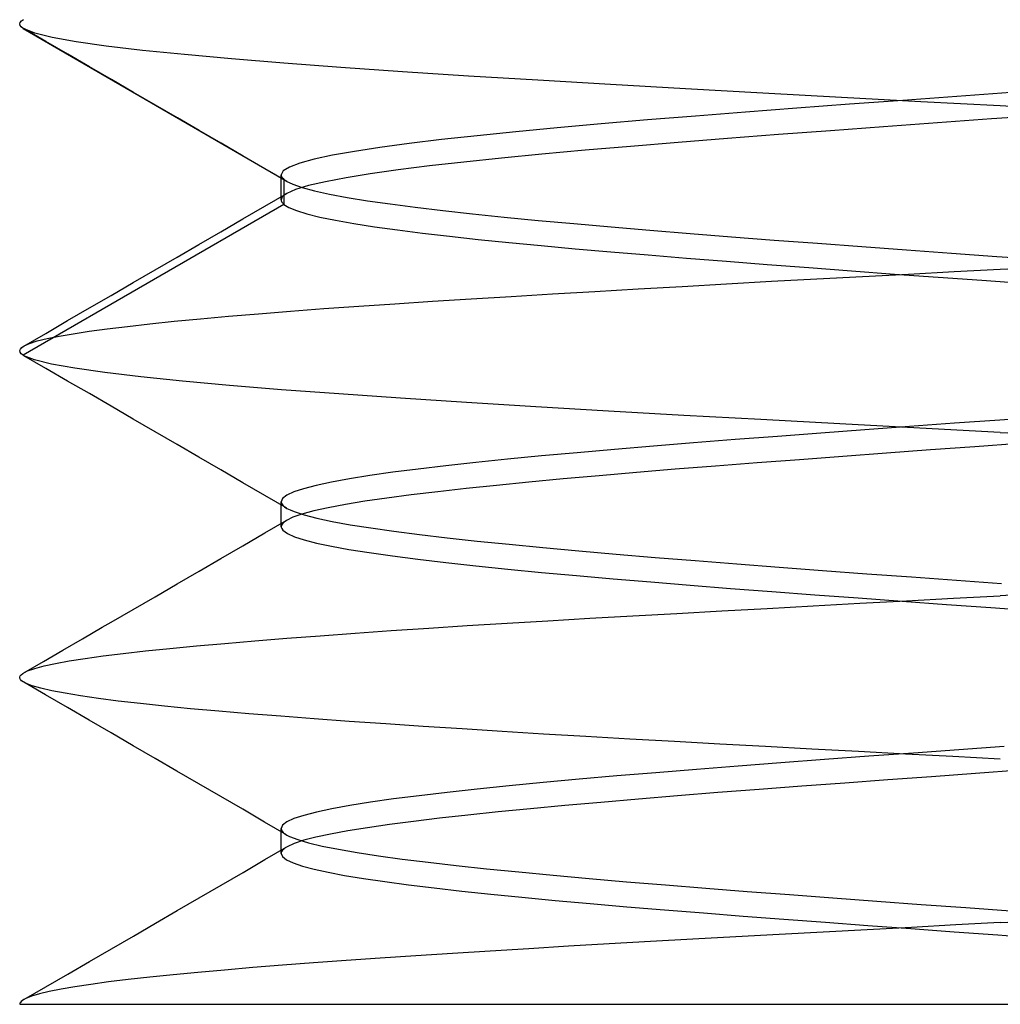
# Model space of a CAD drawing. Header units: millimetres. Extents: x -1 to 50, y 0 to 191.
# Tile 133 of 146: x 33.5 to 35, y 184.8 to 186.31. Entities that reach past the tile are written whole.
import ezdxf

# ---------------------------------------------------------------- set-up
doc = ezdxf.new("R2010")
doc.units = ezdxf.units.MM
doc.layers.add('MAIN-2', color=7, linetype='Continuous')

msp = doc.modelspace()

# ---------------------------------------------------------------- linework, layer by layer
at = {"layer": 'MAIN-2'}
for p, q in [((33.5001, 186.3003), (33.5009, 186.3026)), ((33.5006, 186.298), (33.5001, 186.3003)), ((33.5009, 186.3026), (33.5029, 186.3049)), ((33.5029, 186.3049), (33.5061, 186.3071)), ((33.5024, 186.2958), (33.5006, 186.298)), ((33.5055, 186.2935), (33.5024, 186.2958)), ((33.5055, 186.2935), (33.9041, 186.0624)), ((33.5057, 186.2934), (33.5055, 186.2935)), ((33.5059, 186.2932), (33.5057, 186.2934)), ((33.5061, 186.2931), (33.5059, 186.2932)), ((33.5063, 186.293), (33.5061, 186.2931)), ((33.5065, 186.2929), (33.5063, 186.293)), ((33.5067, 186.2927), (33.5065, 186.2929)), ((33.5402, 186.2733), (33.5067, 186.2928)), ((33.5233, 186.286), (33.5067, 186.2927)), ((33.5499, 186.2794), (33.5233, 186.286)), ((33.5736, 186.2539), (33.5402, 186.2733)), ((33.5863, 186.2728), (33.5499, 186.2794)), ((33.6324, 186.2663), (33.5863, 186.2728)), ((33.6071, 186.2345), (33.5736, 186.2539)), ((33.6879, 186.2598), (33.6324, 186.2663)), ((33.7521, 186.2534), (33.6879, 186.2598)), ((33.8242, 186.2469), (33.7521, 186.2534)), ((33.904, 186.2403), (33.8242, 186.2469)), ((33.9913, 186.2336), (33.904, 186.2403)), ((33.6406, 186.2151), (33.6071, 186.2345)), ((34.0857, 186.227), (33.9913, 186.2336)), ((34.1865, 186.2205), (34.0857, 186.227)), ((33.6741, 186.1956), (33.6406, 186.2151)), ((34.2928, 186.2141), (34.1865, 186.2205)), ((34.4036, 186.2077), (34.2928, 186.2141)), ((33.7077, 186.1761), (33.6741, 186.1956)), ((34.5184, 186.2012), (34.4036, 186.2077)), ((34.6366, 186.1946), (34.5184, 186.2012)), ((34.7569, 186.1879), (34.6366, 186.1946)), ((35.0162, 186.1953), (34.9333, 186.1893)), ((34.8783, 186.1813), (34.7569, 186.1879)), ((34.8508, 186.1833), (34.7691, 186.1773)), ((34.9333, 186.1893), (34.8508, 186.1833)), ((35, 186.1748), (34.8783, 186.1813)), ((33.7413, 186.1566), (33.7077, 186.1761)), ((34.6103, 186.1653), (34.5339, 186.1593)), ((34.6888, 186.1713), (34.6103, 186.1653)), ((34.7691, 186.1773), (34.6888, 186.1713)), ((35.0701, 186.1712), (35, 186.1748)), ((33.7748, 186.1371), (33.7413, 186.1566)), ((34.4602, 186.1533), (34.3895, 186.1473)), ((34.5339, 186.1593), (34.4602, 186.1533)), ((34.9038, 186.1489), (34.8215, 186.1429)), ((34.9866, 186.1549), (34.9038, 186.1489)), ((35.0696, 186.1609), (34.9866, 186.1549)), ((33.8083, 186.1176), (33.7748, 186.1371)), ((34.2588, 186.1353), (34.1996, 186.1293)), ((34.3222, 186.1413), (34.2588, 186.1353)), ((34.3895, 186.1473), (34.3222, 186.1413)), ((34.7403, 186.1369), (34.6605, 186.1309)), ((34.8215, 186.1429), (34.7403, 186.1369)), ((34.1452, 186.1233), (34.0956, 186.1173)), ((34.1996, 186.1293), (34.1452, 186.1233)), ((34.5072, 186.1189), (34.4345, 186.1129)), ((34.5827, 186.1249), (34.5072, 186.1189)), ((34.6605, 186.1309), (34.5827, 186.1249)), ((33.8419, 186.0981), (33.8083, 186.1176)), ((34.012, 186.1053), (33.9784, 186.0993)), ((34.0511, 186.1113), (34.012, 186.1053)), ((34.0956, 186.1173), (34.0511, 186.1113)), ((34.3649, 186.1069), (34.299, 186.1009)), ((34.4345, 186.1129), (34.3649, 186.1069)), ((33.8755, 186.0786), (33.8419, 186.0981)), ((33.9505, 186.0933), (33.9286, 186.0873)), ((33.9784, 186.0993), (33.9505, 186.0933)), ((34.1795, 186.0889), (34.1268, 186.0829)), ((34.237, 186.0949), (34.1795, 186.0889)), ((34.299, 186.1009), (34.237, 186.0949)), ((33.909, 186.059), (33.8755, 186.0786)), ((33.9033, 186.0753), (33.9002, 186.0693)), ((33.9128, 186.0813), (33.9033, 186.0753)), ((33.9286, 186.0873), (33.9128, 186.0813)), ((34.079, 186.0769), (34.0364, 186.0709)), ((34.1268, 186.0829), (34.079, 186.0769)), ((33.9002, 186.0693), (33.9003, 186.0681)), ((33.9002, 186.0661), (33.9002, 186.0693)), ((33.9002, 186.0629), (33.9002, 186.0661)), ((33.9002, 186.0597), (33.9002, 186.0629)), ((33.9002, 186.0565), (33.9002, 186.0597)), ((33.9003, 186.0681), (33.9006, 186.067)), ((33.9006, 186.067), (33.9011, 186.0659)), ((33.9011, 186.0659), (33.9019, 186.0647)), ((33.9019, 186.0647), (33.9029, 186.0636)), ((33.9029, 186.0636), (33.9041, 186.0624)), ((33.9041, 186.0624), (33.9041, 186.0242)), ((33.9041, 186.0624), (33.9047, 186.062)), ((33.9047, 186.062), (33.9052, 186.0616)), ((33.9052, 186.0616), (33.9058, 186.0611)), ((33.9058, 186.0611), (33.9064, 186.0607)), ((33.9064, 186.0607), (33.907, 186.0603)), ((33.907, 186.0603), (33.9077, 186.0599)), ((33.9077, 186.0599), (33.9178, 186.0549)), ((33.9677, 186.0589), (33.9419, 186.0529)), ((33.9993, 186.0649), (33.9677, 186.0589)), ((34.0364, 186.0709), (33.9993, 186.0649)), ((33.9002, 186.0533), (33.9002, 186.0565)), ((33.9002, 186.0502), (33.9002, 186.0533)), ((33.9002, 186.047), (33.9002, 186.0502)), ((33.9002, 186.0438), (33.9002, 186.047)), ((33.9002, 186.0406), (33.9002, 186.0438)), ((33.9222, 186.0469), (33.9086, 186.0409)), ((33.9178, 186.0549), (33.9322, 186.0499)), ((33.9419, 186.0529), (33.9222, 186.0469)), ((33.9322, 186.0499), (33.9509, 186.0448)), ((33.9509, 186.0448), (33.9738, 186.0398)), ((33.875, 186.0213), (33.9086, 186.0409)), ((33.9004, 186.0327), (33.9001, 186.0311)), ((33.9001, 186.0311), (33.9002, 186.0299)), ((33.9002, 186.0374), (33.9002, 186.0406)), ((33.9002, 186.0342), (33.9002, 186.0374)), ((33.9002, 186.0311), (33.9002, 186.0342)), ((33.9002, 186.0299), (33.9006, 186.0288)), ((33.9011, 186.0343), (33.9004, 186.0327)), ((33.9006, 186.0288), (33.9011, 186.0276)), ((33.9023, 186.036), (33.9011, 186.0343)), ((33.9011, 186.0276), (33.9019, 186.0265)), ((33.9039, 186.0376), (33.9023, 186.036)), ((33.906, 186.0392), (33.9039, 186.0376)), ((33.9086, 186.0409), (33.906, 186.0392)), ((33.9738, 186.0398), (34.0008, 186.0348)), ((34.0008, 186.0348), (34.0319, 186.0298)), ((34.0319, 186.0298), (34.0667, 186.0248)), ((33.9041, 186.0242), (33.5054, 185.7932)), ((33.8414, 186.0018), (33.875, 186.0213)), ((33.9019, 186.0265), (33.9029, 186.0254)), ((33.9029, 186.0254), (33.9041, 186.0242)), ((33.9041, 186.0242), (33.9117, 186.0194)), ((33.9117, 186.0194), (33.9233, 186.0146)), ((33.9233, 186.0146), (33.9391, 186.0097)), ((34.0667, 186.0248), (34.1052, 186.0198)), ((34.1052, 186.0198), (34.1472, 186.0148)), ((34.1472, 186.0148), (34.1926, 186.0097)), ((33.8079, 185.9823), (33.8414, 186.0018)), ((33.9391, 186.0097), (33.9591, 186.0047)), ((33.9591, 186.0047), (33.9832, 185.9998)), ((33.9832, 185.9998), (34.0112, 185.9949)), ((34.1926, 186.0097), (34.2412, 186.0047)), ((34.2412, 186.0047), (34.2929, 185.9997)), ((34.2929, 185.9997), (34.3475, 185.9947)), ((33.7743, 185.9628), (33.8079, 185.9823)), ((34.0112, 185.9949), (34.0429, 185.99)), ((34.0429, 185.99), (34.0779, 185.9851)), ((34.0779, 185.9851), (34.1162, 185.9802)), ((34.3475, 185.9947), (34.4046, 185.9897)), ((34.4046, 185.9897), (34.464, 185.9846)), ((34.464, 185.9846), (34.5256, 185.9796)), ((34.1162, 185.9802), (34.1575, 185.9754)), ((34.1575, 185.9754), (34.2015, 185.9706)), ((34.2015, 185.9706), (34.2484, 185.9658)), ((34.5256, 185.9796), (34.589, 185.9746)), ((34.589, 185.9746), (34.6541, 185.9696)), ((34.6541, 185.9696), (34.7205, 185.9646)), ((33.7408, 185.9433), (33.7743, 185.9628)), ((34.2484, 185.9658), (34.2978, 185.961)), ((34.2978, 185.961), (34.3498, 185.9563)), ((34.3498, 185.9563), (34.4043, 185.9515)), ((34.7205, 185.9646), (34.788, 185.9596)), ((34.788, 185.9596), (34.8564, 185.9545)), ((34.8564, 185.9545), (34.9254, 185.9495)), ((33.7072, 185.9239), (33.7408, 185.9433)), ((34.4043, 185.9515), (34.4612, 185.9467)), ((34.4612, 185.9467), (34.5202, 185.9419)), ((34.5202, 185.9419), (34.5811, 185.9371)), ((34.5811, 185.9371), (34.6435, 185.9322)), ((34.9254, 185.9495), (34.9947, 185.9445)), ((34.9947, 185.9445), (35.064, 185.9395)), ((33.6737, 185.9044), (33.7072, 185.9239)), ((34.6435, 185.9322), (34.7074, 185.9274)), ((34.7074, 185.9274), (34.7724, 185.9225)), ((34.7724, 185.9225), (34.8384, 185.9176)), ((34.9297, 185.9213), (35, 185.9249)), ((35, 185.9249), (35.0727, 185.9287)), ((34.65, 185.9064), (34.7194, 185.9102)), ((34.7194, 185.9102), (34.7892, 185.9139)), ((34.7892, 185.9139), (34.8594, 185.9176)), ((34.8384, 185.9176), (34.9051, 185.9128)), ((34.8594, 185.9176), (34.9297, 185.9213)), ((34.9051, 185.9128), (34.972, 185.908)), ((34.972, 185.908), (35.039, 185.9032)), ((33.6402, 185.8849), (33.6737, 185.9044)), ((34.3797, 185.8909), (34.4459, 185.8948)), ((34.4459, 185.8948), (34.5132, 185.8987)), ((34.5132, 185.8987), (34.5813, 185.9026)), ((34.5813, 185.9026), (34.65, 185.9064)), ((33.6068, 185.8656), (33.6402, 185.8849)), ((34.1314, 185.8758), (34.1906, 185.8795)), ((34.1906, 185.8795), (34.2518, 185.8833)), ((34.2518, 185.8833), (34.3149, 185.8871)), ((34.3149, 185.8871), (34.3797, 185.8909)), ((33.5734, 185.8462), (33.6068, 185.8656)), ((33.9142, 185.8607), (33.9652, 185.8646)), ((33.9652, 185.8646), (34.0186, 185.8683)), ((34.0186, 185.8683), (34.074, 185.8721)), ((34.074, 185.8721), (34.1314, 185.8758)), ((33.7363, 185.8452), (33.7765, 185.8491)), ((33.7765, 185.8491), (33.8197, 185.853)), ((33.8197, 185.853), (33.8656, 185.8569)), ((33.8656, 185.8569), (33.9142, 185.8607)), ((33.54, 185.8268), (33.5734, 185.8462)), ((33.6063, 185.83), (33.6341, 185.8337)), ((33.6341, 185.8337), (33.665, 185.8375)), ((33.665, 185.8375), (33.6991, 185.8413)), ((33.6991, 185.8413), (33.7363, 185.8452)), ((33.5066, 185.8074), (33.54, 185.8268)), ((33.527, 185.8152), (33.542, 185.8189)), ((33.542, 185.8189), (33.5603, 185.8226)), ((33.5603, 185.8226), (33.5817, 185.8263)), ((33.5817, 185.8263), (33.6063, 185.83)), ((33.5002, 185.8004), (33.5011, 185.8028)), ((33.5011, 185.8028), (33.5033, 185.8052)), ((33.5033, 185.8052), (33.5068, 185.8075)), ((33.5068, 185.8075), (33.5152, 185.8114)), ((33.5152, 185.8114), (33.527, 185.8152)), ((33.5006, 185.798), (33.5002, 185.8004)), ((33.5024, 185.7956), (33.5006, 185.798)), ((33.5054, 185.7932), (33.5024, 185.7956)), ((33.5056, 185.7931), (33.5054, 185.7932)), ((33.5058, 185.793), (33.5056, 185.7931)), ((33.506, 185.7929), (33.5058, 185.793)), ((33.5062, 185.7928), (33.506, 185.7929)), ((33.5064, 185.7926), (33.5062, 185.7928)), ((33.5066, 185.7925), (33.5064, 185.7926)), ((33.54, 185.7732), (33.5066, 185.7926)), ((33.5228, 185.7861), (33.5066, 185.7925)), ((33.5488, 185.7798), (33.5228, 185.7861)), ((33.5734, 185.7538), (33.54, 185.7732)), ((33.5847, 185.7733), (33.5488, 185.7798)), ((33.6304, 185.7668), (33.5847, 185.7733)), ((33.6855, 185.7602), (33.6304, 185.7668)), ((33.7493, 185.7536), (33.6855, 185.7602)), ((33.6068, 185.7345), (33.5734, 185.7538)), ((33.821, 185.747), (33.7493, 185.7536)), ((33.9006, 185.7405), (33.821, 185.747)), ((33.6401, 185.7151), (33.6068, 185.7345)), ((33.9882, 185.734), (33.9006, 185.7405)), ((34.0828, 185.7275), (33.9882, 185.734)), ((34.1835, 185.721), (34.0828, 185.7275)), ((33.6737, 185.6956), (33.6401, 185.7151)), ((34.2896, 185.7144), (34.1835, 185.721)), ((34.4006, 185.7079), (34.2896, 185.7144)), ((34.5157, 185.7013), (34.4006, 185.7079)), ((34.6339, 185.6947), (34.5157, 185.7013)), ((35.0682, 185.6991), (34.9991, 185.6941)), ((33.7072, 185.6761), (33.6737, 185.6956)), ((34.7545, 185.6881), (34.6339, 185.6947)), ((34.8768, 185.6815), (34.7545, 185.6881)), ((34.8612, 185.6841), (34.793, 185.6791)), ((34.93, 185.6891), (34.8612, 185.6841)), ((35, 185.6751), (34.8768, 185.6815)), ((34.9991, 185.6941), (34.93, 185.6891)), ((33.7408, 185.6566), (33.7072, 185.6761)), ((34.6593, 185.6691), (34.5943, 185.6641)), ((34.7256, 185.6741), (34.6593, 185.6691)), ((34.793, 185.6791), (34.7256, 185.6741)), ((35, 185.6751), (35.0722, 185.6713)), ((33.7743, 185.6372), (33.7408, 185.6566)), ((34.4694, 185.6541), (34.4099, 185.6491)), ((34.5309, 185.6591), (34.4694, 185.6541)), ((34.5943, 185.6641), (34.5309, 185.6591)), ((34.9611, 185.6532), (34.8935, 185.6483)), ((35.0287, 185.6581), (34.9611, 185.6532)), ((33.8079, 185.6177), (33.7743, 185.6372)), ((34.2982, 185.6391), (34.2464, 185.6341)), ((34.3528, 185.6441), (34.2982, 185.6391)), ((34.4099, 185.6491), (34.3528, 185.6441)), ((34.7591, 185.6383), (34.693, 185.6334)), ((34.8261, 185.6433), (34.7591, 185.6383)), ((34.8935, 185.6483), (34.8261, 185.6433)), ((34.152, 185.6241), (34.1098, 185.6191)), ((34.1976, 185.6291), (34.152, 185.6241)), ((34.2464, 185.6341), (34.1976, 185.6291)), ((34.5645, 185.6236), (34.5029, 185.6187)), ((34.6279, 185.6285), (34.5645, 185.6236)), ((34.693, 185.6334), (34.6279, 185.6285)), ((33.8414, 185.5982), (33.8079, 185.6177)), ((34.0358, 185.6091), (34.0044, 185.6041)), ((34.071, 185.6141), (34.0358, 185.6091)), ((34.1098, 185.6191), (34.071, 185.6141)), ((34.3862, 185.6089), (34.3313, 185.6039)), ((34.4435, 185.6138), (34.3862, 185.6089)), ((34.5029, 185.6187), (34.4435, 185.6138)), ((33.875, 185.5786), (33.8414, 185.5982)), ((33.9536, 185.5941), (33.9344, 185.5891)), ((33.9769, 185.5991), (33.9536, 185.5941)), ((34.0044, 185.6041), (33.9769, 185.5991)), ((34.2296, 185.5941), (34.1831, 185.5893)), ((34.2791, 185.599), (34.2296, 185.5941)), ((34.3313, 185.6039), (34.2791, 185.599)), ((33.9086, 185.5591), (33.875, 185.5786)), ((33.9088, 185.5791), (33.9023, 185.5741)), ((33.9195, 185.5841), (33.9088, 185.5791)), ((33.9344, 185.5891), (33.9195, 185.5841)), ((34.0991, 185.5796), (34.0619, 185.5747)), ((34.1396, 185.5845), (34.0991, 185.5796)), ((34.1831, 185.5893), (34.1396, 185.5845)), ((33.9023, 185.5741), (33.9002, 185.5691)), ((33.9002, 185.5691), (33.9007, 185.5666)), ((33.9002, 185.5659), (33.9002, 185.569)), ((33.9002, 185.5627), (33.9002, 185.5659)), ((33.9002, 185.5595), (33.9002, 185.5627)), ((33.9007, 185.5666), (33.9024, 185.564)), ((33.9024, 185.564), (33.9051, 185.5615)), ((33.9051, 185.5615), (33.9089, 185.559)), ((33.9982, 185.5648), (33.9721, 185.5599)), ((34.0282, 185.5698), (33.9982, 185.5648)), ((34.0619, 185.5747), (34.0282, 185.5698)), ((33.9002, 185.5563), (33.9002, 185.5595)), ((33.9002, 185.5531), (33.9002, 185.5563)), ((33.9002, 185.5499), (33.9002, 185.5531)), ((33.9002, 185.5468), (33.9002, 185.5499)), ((33.9002, 185.5436), (33.9002, 185.5468)), ((33.9179, 185.5453), (33.908, 185.5405)), ((33.9089, 185.559), (33.9139, 185.5565)), ((33.9139, 185.5565), (33.9199, 185.554)), ((33.9319, 185.5501), (33.9179, 185.5453)), ((33.9199, 185.554), (33.9352, 185.549)), ((33.95, 185.555), (33.9319, 185.5501)), ((33.9352, 185.549), (33.9547, 185.544)), ((33.9721, 185.5599), (33.95, 185.555)), ((33.875, 185.5213), (33.9086, 185.5408)), ((33.9002, 185.5404), (33.9002, 185.5436)), ((33.9002, 185.5372), (33.9002, 185.5404)), ((33.9002, 185.5341), (33.9002, 185.5372)), ((33.9002, 185.5309), (33.9002, 185.5341)), ((33.9005, 185.533), (33.9002, 185.5304)), ((33.9002, 185.5304), (33.9009, 185.5279)), ((33.9019, 185.5355), (33.9005, 185.533)), ((33.9044, 185.538), (33.9019, 185.5355)), ((33.908, 185.5405), (33.9044, 185.538)), ((33.9547, 185.544), (33.9783, 185.539)), ((33.9783, 185.539), (34.0058, 185.534)), ((34.0058, 185.534), (34.0373, 185.529)), ((33.8415, 185.5018), (33.875, 185.5213)), ((33.9009, 185.5279), (33.9028, 185.5254)), ((33.9028, 185.5254), (33.9095, 185.5205)), ((33.9095, 185.5205), (33.9204, 185.5156)), ((33.9204, 185.5156), (33.9354, 185.5107)), ((34.0373, 185.529), (34.0725, 185.524)), ((34.0725, 185.524), (34.1114, 185.519)), ((34.1114, 185.519), (34.1538, 185.514)), ((33.8079, 185.4823), (33.8415, 185.5018)), ((33.9354, 185.5107), (33.9542, 185.5059)), ((33.9542, 185.5059), (33.9769, 185.5011)), ((33.9769, 185.5011), (34.0037, 185.4962)), ((34.1538, 185.514), (34.1996, 185.509)), ((34.1996, 185.509), (34.2486, 185.504)), ((34.2486, 185.504), (34.3005, 185.499)), ((34.0037, 185.4962), (34.0348, 185.4912)), ((34.0348, 185.4912), (34.0701, 185.4861)), ((34.0701, 185.4861), (34.1093, 185.481)), ((34.3005, 185.499), (34.3552, 185.494)), ((34.3552, 185.494), (34.4124, 185.489)), ((34.4124, 185.489), (34.4719, 185.484)), ((33.7744, 185.4628), (33.8079, 185.4823)), ((34.1093, 185.481), (34.152, 185.4759)), ((34.152, 185.4759), (34.1979, 185.4709)), ((34.1979, 185.4709), (34.2467, 185.466)), ((34.4719, 185.484), (34.5335, 185.479)), ((34.5335, 185.479), (34.5969, 185.474)), ((34.5969, 185.474), (34.6619, 185.469)), ((33.7408, 185.4433), (33.7744, 185.4628)), ((34.2467, 185.466), (34.2981, 185.461)), ((34.2981, 185.461), (34.3519, 185.4562)), ((34.3519, 185.4562), (34.4078, 185.4513)), ((34.6619, 185.469), (34.7283, 185.464)), ((34.7283, 185.464), (34.7957, 185.459)), ((34.7957, 185.459), (34.864, 185.454)), ((33.7073, 185.4238), (33.7408, 185.4433)), ((34.4078, 185.4513), (34.4657, 185.4464)), ((34.4657, 185.4464), (34.5254, 185.4414)), ((34.5254, 185.4414), (34.5871, 185.4365)), ((34.864, 185.454), (34.9328, 185.449)), ((34.9328, 185.449), (35.0018, 185.444)), ((34.5871, 185.4365), (34.6508, 185.4316)), ((34.6508, 185.4316), (34.7161, 185.4267)), ((34.7161, 185.4267), (34.7827, 185.4218)), ((34.9282, 185.4214), (35, 185.4252)), ((35.072, 185.4289), (35, 185.4252)), ((33.6737, 185.4044), (33.7073, 185.4238)), ((34.6435, 185.4059), (34.714, 185.4098)), ((34.714, 185.4098), (34.7851, 185.4137)), ((34.7827, 185.4218), (34.8499, 185.4169)), ((34.7851, 185.4137), (34.8565, 185.4175)), ((34.8499, 185.4169), (34.9175, 185.412)), ((34.8565, 185.4175), (34.9282, 185.4214)), ((34.9175, 185.412), (34.9853, 185.4071)), ((33.6402, 185.3849), (33.6737, 185.4044)), ((34.4381, 185.3944), (34.5053, 185.3982)), ((34.5053, 185.3982), (34.5739, 185.402)), ((34.5739, 185.402), (34.6435, 185.4059)), ((34.9853, 185.4071), (35.0533, 185.4021)), ((33.6264, 185.3769), (33.6402, 185.3849)), ((34.1257, 185.3757), (34.1847, 185.3795)), ((34.1847, 185.3795), (34.2455, 185.3833)), ((34.2455, 185.3833), (34.3081, 185.387)), ((34.3081, 185.387), (34.3723, 185.3907)), ((34.3723, 185.3907), (34.4381, 185.3944)), ((33.5963, 185.3595), (33.6264, 185.3769)), ((33.9599, 185.3641), (34.0131, 185.368)), ((34.0131, 185.368), (34.0685, 185.3719)), ((34.0685, 185.3719), (34.1257, 185.3757)), ((33.5663, 185.342), (33.5963, 185.3595)), ((33.7703, 185.3485), (33.8138, 185.3524)), ((33.8138, 185.3524), (33.86, 185.3563)), ((33.86, 185.3563), (33.9088, 185.3602)), ((33.9088, 185.3602), (33.9599, 185.3641)), ((33.5363, 185.3246), (33.5663, 185.342)), ((33.6276, 185.3332), (33.6585, 185.337)), ((33.6585, 185.337), (33.6925, 185.3409)), ((33.6925, 185.3409), (33.7299, 185.3447)), ((33.7299, 185.3447), (33.7703, 185.3485)), ((33.5063, 185.3072), (33.5363, 185.3246)), ((33.5375, 185.3179), (33.5551, 185.3218)), ((33.5551, 185.3218), (33.576, 185.3256)), ((33.576, 185.3256), (33.6002, 185.3294)), ((33.6002, 185.3294), (33.6276, 185.3332)), ((33.5008, 185.3026), (33.5024, 185.3044)), ((33.5024, 185.3044), (33.5047, 185.3063)), ((33.5047, 185.3063), (33.5122, 185.3102)), ((33.5122, 185.3102), (33.5232, 185.314)), ((33.5232, 185.314), (33.5375, 185.3179)), ((33.5001, 185.3007), (33.5008, 185.3026)), ((33.5003, 185.2989), (33.5001, 185.3007)), ((33.5012, 185.297), (33.5003, 185.2989)), ((33.5029, 185.2952), (33.5012, 185.297)), ((33.5092, 185.2914), (33.5029, 185.2952)), ((33.5397, 185.2735), (33.5062, 185.2929)), ((33.519, 185.2875), (33.5092, 185.2914)), ((33.5324, 185.2837), (33.519, 185.2875)), ((33.5493, 185.2798), (33.5324, 185.2837)), ((33.5696, 185.2759), (33.5493, 185.2798)), ((33.5933, 185.272), (33.5696, 185.2759)), ((33.5731, 185.2541), (33.5397, 185.2735)), ((33.6205, 185.268), (33.5933, 185.272)), ((33.6509, 185.2641), (33.6205, 185.268)), ((33.6847, 185.2601), (33.6509, 185.2641)), ((33.7216, 185.2562), (33.6847, 185.2601)), ((33.6066, 185.2347), (33.5731, 185.2541)), ((33.7616, 185.2523), (33.7216, 185.2562)), ((33.8047, 185.2484), (33.7616, 185.2523)), ((33.8507, 185.2445), (33.8047, 185.2484)), ((33.8993, 185.2407), (33.8507, 185.2445)), ((33.64, 185.2153), (33.6066, 185.2347)), ((33.9506, 185.2368), (33.8993, 185.2407)), ((34.0042, 185.233), (33.9506, 185.2368)), ((34.0599, 185.2292), (34.0042, 185.233)), ((34.1174, 185.2253), (34.0599, 185.2292)), ((33.6736, 185.1958), (33.64, 185.2153)), ((34.1767, 185.2214), (34.1174, 185.2253)), ((34.2379, 185.2175), (34.1767, 185.2214)), ((34.3011, 185.2136), (34.2379, 185.2175)), ((34.3663, 185.2097), (34.3011, 185.2136)), ((34.4332, 185.2058), (34.3663, 185.2097)), ((34.5015, 185.202), (34.4332, 185.2058)), ((34.5708, 185.1981), (34.5015, 185.202)), ((33.7071, 185.1764), (33.6736, 185.1958)), ((34.6409, 185.1944), (34.5708, 185.1981)), ((34.7117, 185.1906), (34.6409, 185.1944)), ((34.7832, 185.1868), (34.7117, 185.1906)), ((34.8552, 185.1829), (34.7832, 185.1868)), ((34.8674, 185.1845), (34.7989, 185.1795)), ((34.9365, 185.1895), (34.8674, 185.1845)), ((35.0058, 185.1946), (34.9365, 185.1895)), ((33.7407, 185.1569), (33.7071, 185.1764)), ((34.6644, 185.1695), (34.599, 185.1644)), ((34.7311, 185.1745), (34.6644, 185.1695)), ((34.7989, 185.1795), (34.7311, 185.1745)), ((34.9276, 185.179), (34.8552, 185.1829)), ((35, 185.1751), (34.9276, 185.179)), ((33.7743, 185.1374), (33.7407, 185.1569)), ((34.4733, 185.1544), (34.4134, 185.1494)), ((34.5352, 185.1594), (34.4733, 185.1544)), ((34.599, 185.1644), (34.5352, 185.1594)), ((35.0297, 185.1581), (34.962, 185.1531)), ((34.301, 185.1393), (34.2489, 185.1343)), ((34.3559, 185.1444), (34.301, 185.1393)), ((34.4134, 185.1494), (34.3559, 185.1444)), ((34.762, 185.1386), (34.6963, 185.1337)), ((34.8281, 185.1434), (34.762, 185.1386)), ((34.8948, 185.1483), (34.8281, 185.1434)), ((34.962, 185.1531), (34.8948, 185.1483)), ((33.8078, 185.1179), (33.7743, 185.1374)), ((34.1538, 185.1243), (34.1112, 185.1192)), ((34.1998, 185.1293), (34.1538, 185.1243)), ((34.2489, 185.1343), (34.1998, 185.1293)), ((34.5679, 185.1239), (34.5062, 185.1189)), ((34.6314, 185.1288), (34.5679, 185.1239)), ((34.6963, 185.1337), (34.6314, 185.1288)), ((33.8413, 185.0984), (33.8078, 185.1179)), ((34.0366, 185.1092), (34.005, 185.1042)), ((34.0721, 185.1142), (34.0366, 185.1092)), ((34.1112, 185.1192), (34.0721, 185.1142)), ((34.389, 185.109), (34.3339, 185.1041)), ((34.4466, 185.1139), (34.389, 185.109)), ((34.5062, 185.1189), (34.4466, 185.1139)), ((33.8748, 185.0789), (33.8413, 185.0984)), ((33.954, 185.0941), (33.9347, 185.0891)), ((33.9775, 185.0992), (33.954, 185.0941)), ((34.005, 185.1042), (33.9775, 185.0992)), ((34.2318, 185.0945), (34.1855, 185.0897)), ((34.2813, 185.0993), (34.2318, 185.0945)), ((34.3339, 185.1041), (34.2813, 185.0993)), ((33.9084, 185.0594), (33.8748, 185.0789)), ((33.9088, 185.0791), (33.9023, 185.0741)), ((33.9196, 185.0841), (33.9088, 185.0791)), ((33.9347, 185.0891), (33.9196, 185.0841)), ((34.1025, 185.08), (34.0656, 185.0751)), ((34.1424, 185.0848), (34.1025, 185.08)), ((34.1855, 185.0897), (34.1424, 185.0848)), ((33.9023, 185.0741), (33.9001, 185.069)), ((33.9001, 185.069), (33.9004, 185.067)), ((33.9001, 185.0658), (33.9001, 185.069)), ((33.9001, 185.0627), (33.9001, 185.0658)), ((33.9004, 185.067), (33.9015, 185.065)), ((33.9015, 185.065), (33.9032, 185.063)), ((33.9032, 185.063), (33.9057, 185.061)), ((34.0019, 185.0654), (33.9756, 185.0606)), ((34.032, 185.0703), (34.0019, 185.0654)), ((34.0656, 185.0751), (34.032, 185.0703)), ((33.9001, 185.0595), (33.9001, 185.0627)), ((33.9001, 185.0563), (33.9001, 185.0595)), ((33.9001, 185.0531), (33.9001, 185.0563)), ((33.9001, 185.0499), (33.9001, 185.0531)), ((33.9001, 185.0467), (33.9001, 185.0499)), ((33.9057, 185.061), (33.9089, 185.059)), ((33.9089, 185.059), (33.9128, 185.057)), ((33.9128, 185.057), (33.9253, 185.0521)), ((33.9345, 185.051), (33.9198, 185.046)), ((33.9253, 185.0521), (33.942, 185.0471)), ((33.9532, 185.0558), (33.9345, 185.051)), ((33.9756, 185.0606), (33.9532, 185.0558)), ((33.8752, 185.0214), (33.9087, 185.0409)), ((33.9001, 185.0435), (33.9001, 185.0467)), ((33.9001, 185.0404), (33.9001, 185.0435)), ((33.9001, 185.0372), (33.9001, 185.0404)), ((33.9001, 185.034), (33.9001, 185.0372)), ((33.9001, 185.0308), (33.9001, 185.034)), ((33.901, 185.0342), (33.9003, 185.0325)), ((33.9023, 185.0359), (33.901, 185.0342)), ((33.904, 185.0376), (33.9023, 185.0359)), ((33.9063, 185.0393), (33.904, 185.0376)), ((33.909, 185.041), (33.9063, 185.0393)), ((33.9198, 185.046), (33.909, 185.041)), ((33.942, 185.0471), (33.9628, 185.0422)), ((33.9628, 185.0422), (33.9876, 185.0372)), ((33.9876, 185.0372), (34.0163, 185.0322)), ((33.8417, 185.0019), (33.8752, 185.0214)), ((33.9003, 185.0325), (33.9, 185.0308)), ((33.9, 185.0308), (33.902, 185.026)), ((33.902, 185.026), (33.9082, 185.0212)), ((33.9082, 185.0212), (33.9185, 185.0164)), ((34.0163, 185.0322), (34.0487, 185.0273)), ((34.0487, 185.0273), (34.0849, 185.0223)), ((34.0849, 185.0223), (34.1247, 185.0174)), ((33.9185, 185.0164), (33.9327, 185.0116)), ((33.9327, 185.0116), (33.9506, 185.0068)), ((33.9506, 185.0068), (33.972, 185.0021)), ((34.1247, 185.0174), (34.1679, 185.0124)), ((34.1679, 185.0124), (34.2143, 185.0074)), ((34.2143, 185.0074), (34.2638, 185.0025)), ((33.8082, 184.9824), (33.8417, 185.0019)), ((33.972, 185.0021), (33.997, 184.9973)), ((33.997, 184.9973), (34.0258, 184.9925)), ((34.0258, 184.9925), (34.0585, 184.9877)), ((34.2638, 185.0025), (34.3161, 184.9975)), ((34.3161, 184.9975), (34.3711, 184.9926)), ((34.3711, 184.9926), (34.4284, 184.9876)), ((33.7747, 184.963), (33.8082, 184.9824)), ((34.0585, 184.9877), (34.0948, 184.9828)), ((34.0948, 184.9828), (34.1342, 184.9781)), ((34.1342, 184.9781), (34.1762, 184.9733)), ((34.1762, 184.9733), (34.2208, 184.9686)), ((34.4284, 184.9876), (34.488, 184.9827)), ((34.488, 184.9827), (34.5496, 184.9777)), ((34.5496, 184.9777), (34.6129, 184.9727)), ((34.6129, 184.9727), (34.6778, 184.9678)), ((33.7412, 184.9435), (33.7747, 184.963)), ((34.2208, 184.9686), (34.2684, 184.9639)), ((34.2684, 184.9639), (34.3191, 184.9591)), ((34.3191, 184.9591), (34.3727, 184.9542)), ((34.6778, 184.9678), (34.7439, 184.9628)), ((34.7439, 184.9628), (34.811, 184.9579)), ((34.811, 184.9579), (34.8788, 184.9529)), ((33.7076, 184.924), (33.7412, 184.9435)), ((34.3727, 184.9542), (34.4287, 184.9494)), ((34.4287, 184.9494), (34.4865, 184.9445)), ((34.4865, 184.9445), (34.5458, 184.9398)), ((34.8788, 184.9529), (34.9471, 184.948)), ((34.9471, 184.948), (35.0156, 184.943)), ((34.5458, 184.9398), (34.6066, 184.9351)), ((34.6066, 184.9351), (34.6689, 184.9303)), ((34.6689, 184.9303), (34.7326, 184.9255)), ((35, 184.925), (35.0711, 184.9288)), ((33.6741, 184.9045), (33.7076, 184.924)), ((34.7965, 184.9141), (34.729, 184.9105)), ((34.7326, 184.9255), (34.7974, 184.9207)), ((34.8643, 184.9177), (34.7965, 184.9141)), ((34.7974, 184.9207), (34.8631, 184.9159)), ((34.8631, 184.9159), (34.9295, 184.911)), ((34.9321, 184.9214), (34.8643, 184.9177)), ((35, 184.925), (34.9321, 184.9214)), ((33.6405, 184.885), (33.6741, 184.9045)), ((34.5296, 184.8997), (34.465, 184.8961)), ((34.5953, 184.9033), (34.5296, 184.8997)), ((34.6618, 184.9069), (34.5953, 184.9033)), ((34.729, 184.9105), (34.6618, 184.9069)), ((34.9295, 184.911), (34.9963, 184.9062)), ((34.9963, 184.9062), (35.0631, 184.9014)), ((33.6071, 184.8656), (33.6405, 184.885)), ((34.2789, 184.8851), (34.2196, 184.8815)), ((34.3396, 184.8888), (34.2789, 184.8851)), ((34.4016, 184.8925), (34.3396, 184.8888)), ((34.465, 184.8961), (34.4016, 184.8925)), ((34.0517, 184.8705), (33.9996, 184.8669)), ((34.1059, 184.8742), (34.0517, 184.8705)), ((34.1619, 184.8778), (34.1059, 184.8742)), ((34.2196, 184.8815), (34.1619, 184.8778)), ((33.5736, 184.8462), (33.6071, 184.8656)), ((33.8135, 184.8524), (33.7728, 184.8488)), ((33.8566, 184.8561), (33.8135, 184.8524)), ((33.902, 184.8597), (33.8566, 184.8561)), ((33.9497, 184.8633), (33.902, 184.8597)), ((33.9996, 184.8669), (33.9497, 184.8633)), ((33.54, 184.8267), (33.5736, 184.8462)), ((33.6662, 184.8379), (33.6361, 184.8342)), ((33.6991, 184.8415), (33.6662, 184.8379)), ((33.7347, 184.8452), (33.6991, 184.8415)), ((33.7728, 184.8488), (33.7347, 184.8452)), ((33.5065, 184.8073), (33.54, 184.8267)), ((33.5634, 184.8232), (33.5454, 184.8196)), ((33.5846, 184.8269), (33.5634, 184.8232)), ((33.6088, 184.8305), (33.5846, 184.8269)), ((33.6361, 184.8342), (33.6088, 184.8305)), ((33.5066, 184.8073), (33.5043, 184.8059)), ((33.5094, 184.8088), (33.5066, 184.8073)), ((33.5183, 184.8124), (33.5094, 184.8088)), ((33.5303, 184.816), (33.5183, 184.8124)), ((33.5454, 184.8196), (33.5303, 184.816)), ((33.5005, 184.8015), (33.5002, 184.8)), ((33.5002, 184.8), (33.5139, 184.8)), ((33.5012, 184.8029), (33.5005, 184.8015)), ((33.5025, 184.8044), (33.5012, 184.8029)), ((33.5043, 184.8059), (33.5025, 184.8044)), ((33.5139, 184.8), (33.5343, 184.8)), ((33.5343, 184.8), (33.5603, 184.8)), ((33.5603, 184.8), (33.5911, 184.8)), ((33.5911, 184.8), (33.626, 184.8)), ((33.626, 184.8), (33.6645, 184.8)), ((33.6645, 184.8), (33.7072, 184.8)), ((33.7072, 184.8), (33.755, 184.8)), ((33.755, 184.8), (33.8075, 184.8)), ((33.8075, 184.8), (33.8627, 184.8)), ((33.8627, 184.8), (33.9192, 184.8)), ((33.9192, 184.8), (33.979, 184.8)), ((33.979, 184.8), (34.0455, 184.8)), ((34.0455, 184.8), (34.1196, 184.8)), ((34.1196, 184.8), (34.1978, 184.8)), ((34.1978, 184.8), (34.2773, 184.8)), ((34.2773, 184.8), (34.3584, 184.8)), ((34.3584, 184.8), (34.4432, 184.8)), ((34.4432, 184.8), (34.5322, 184.8)), ((34.5322, 184.8), (34.6238, 184.8)), ((34.6238, 184.8), (34.7162, 184.8)), ((34.7162, 184.8), (34.8079, 184.8)), ((34.8079, 184.8), (34.8977, 184.8)), ((34.8977, 184.8), (34.9857, 184.8)), ((34.9857, 184.8), (35.0746, 184.8))]:
    msp.add_line(p, q, dxfattribs=at)

doc.saveas('drawing.dxf')
